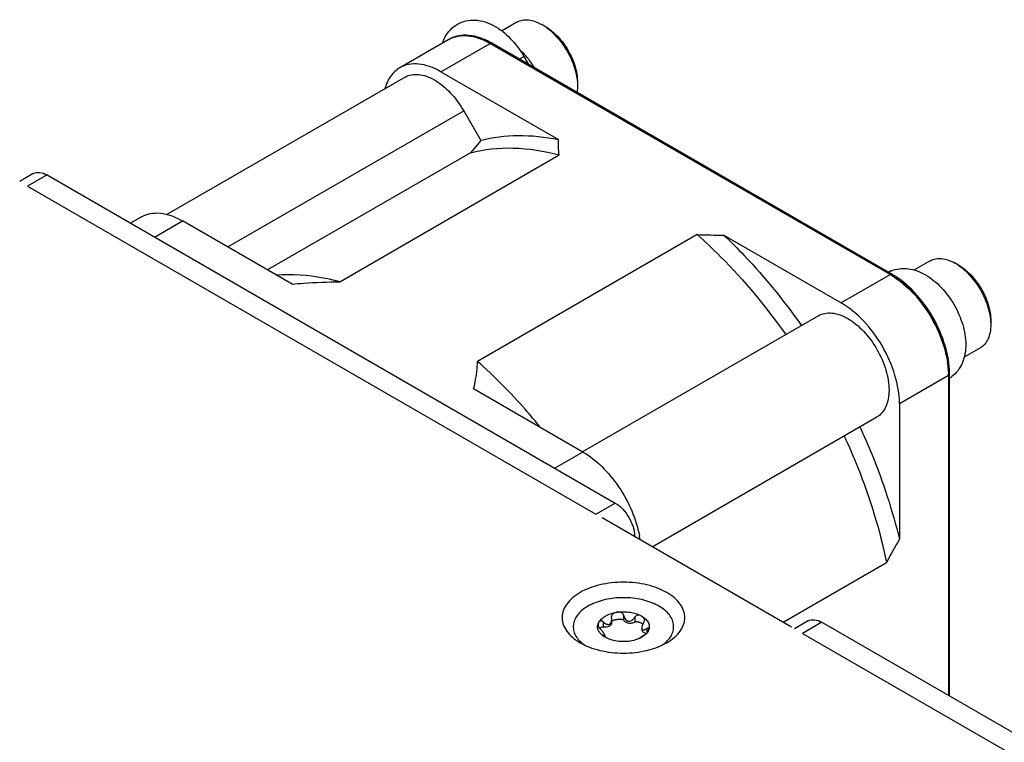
# Model space of a CAD drawing. Header units: inches. Extents: x 0 to 34, y 0 to 22.
# Tile 62 of 71: x 26.7 to 27.9, y 13.9 to 14.8. Entities that reach past the tile are written whole.
import ezdxf

# ---------------------------------------------------------------- set-up
doc = ezdxf.new("R2010")
doc.units = ezdxf.units.IN
doc.header["$LTSCALE"] = 1.87
doc.header["$MEASUREMENT"] = 0
doc.layers.get('0').update_dxf_attribs({"linetype": 'CONTINUOUS'})

msp = doc.modelspace()

# ---------------------------------------------------------------- linework, layer by layer
at = {"color": 6, "linetype": 'CONTINUOUS'}
for p, q in [((27.3121, 14.762), (27.2928, 14.7508)), ((27.3482, 14.7563), (27.3437, 14.7588)), ((27.2267, 14.7403), (27.165, 14.7047)), ((27.2167, 14.6995), (27.2784, 14.7352)), ((27.2784, 14.7352), (27.7818, 14.4445)), ((27.7841, 14.4447), (27.2807, 14.7354)), ((27.2167, 14.6995), (27.3644, 14.6142)), ((27.1718, 14.6929), (26.8722, 14.5199)), ((27.3882, 14.6865), (27.3884, 14.6815)), ((27.3884, 14.6866), (27.3884, 14.6815)), ((26.9487, 14.4792), (27.2453, 14.6504)), ((27.2453, 14.6504), (27.2668, 14.6132)), ((27.2668, 14.6132), (27.254, 14.5978)), ((27.254, 14.5978), (26.9987, 14.4503)), ((27.0894, 14.4355), (27.3654, 14.5949)), ((26.8402, 14.5171), (26.8264, 14.5091)), ((26.8566, 14.4917), (26.8919, 14.512)), ((27.0294, 14.4326), (26.8919, 14.512)), ((27.5388, 14.4948), (27.2627, 14.3354)), ((27.5723, 14.4942), (27.7201, 14.4089)), ((27.8318, 14.4619), (27.8112, 14.45)), ((27.8678, 14.4562), (27.8634, 14.4588)), ((27.7818, 14.4445), (27.7201, 14.4089)), ((27.6914, 14.3928), (27.3949, 14.2216)), ((27.9078, 14.3865), (27.908, 14.3814)), ((27.908, 14.3866), (27.908, 14.3814)), ((27.895, 14.3525), (27.8745, 14.3407)), ((27.7932, 14.2823), (27.8549, 14.3179)), ((27.8549, 14.3179), (27.8549, 13.9153)), ((27.8562, 13.9145), (27.8562, 14.3198)), ((27.3953, 14.2213), (27.2578, 14.3007)), ((27.7932, 14.2823), (27.7932, 14.1117)), ((27.4823, 14.1023), (27.7649, 14.2655)), ((27.3953, 14.2213), (27.36, 14.201)), ((27.6469, 14.0073), (27.7769, 14.0824))]:
    msp.add_line(p, q, dxfattribs=at)
at = {"color": 7, "linetype": 'CONTINUOUS'}
for p, q in [((27.3151, 14.7155), (27.321, 14.7189)), ((27.321, 14.7189), (27.3268, 14.7087)), ((26.7041, 14.5715), (26.687, 14.5616)), ((26.7214, 14.5698), (26.697, 14.5557)), ((26.7214, 14.5698), (27.4359, 14.1572)), ((27.4115, 14.1431), (27.4359, 14.1572)), ((27.6577, 14.0011), (27.4196, 14.1386)), ((27.4464, 14.0163), (27.4464, 14.0099)), ((27.414, 14.0043), (27.4148, 14.0065)), ((27.4208, 14.0079), (27.4208, 14.0015)), ((27.4312, 14.0147), (27.4312, 14.0139)), ((27.4315, 14.0111), (27.4312, 14.0139)), ((27.4315, 14.0063), (27.4315, 14.0111)), ((27.4607, 14.0141), (27.4607, 14.0077)), ((27.6785, 14.0089), (27.6613, 13.999)), ((27.6957, 14.0072), (27.6714, 13.9931)), ((27.6957, 14.0072), (28.4102, 13.5946)), ((27.4205, 13.9909), (27.4198, 13.991)), ((27.4205, 13.9909), (27.4205, 13.9903)), ((27.4694, 14.0003), (27.4694, 13.9978)), ((27.4757, 13.9994), (27.4757, 13.9941)), ((27.423, 13.9886), (27.423, 13.9904)), ((27.4689, 13.9888), (27.4664, 13.987)), ((27.4692, 13.9884), (27.4664, 13.987)), ((27.4716, 13.9906), (27.4689, 13.9888)), ((27.4719, 13.9902), (27.4692, 13.9884))]:
    msp.add_line(p, q, dxfattribs=at)
at = {"color": 3, "linetype": 'CONTINUOUS'}
for p, q in [((26.697, 14.5557), (27.4115, 14.1431)), ((27.6714, 13.9931), (28.3859, 13.5805))]:
    msp.add_line(p, q, dxfattribs=at)
at = {"color": 6, "linetype": 'CONTINUOUS'}
for centre, radius, start, end in [((27.3121, 14.7041), 0.0632, 55.3134, 59.9761), ((27.3092, 14.6997), 0.0685, 55.0559, 55.3891), ((27.5683, 15.1892), 0.695, 267.5678, 270.3336), ((27.8317, 14.4041), 0.0632, 55.3134, 59.9761), ((27.8288, 14.3997), 0.0685, 55.0559, 55.3891), ((27.7326, 14.3592), 0.0984, 59.0153, 59.9957), ((27.7565, 14.3179), 0.0984, 0.0027, 0.9798), ((27.3395, 14.0921), 0.129, 8.5041, 10.8), ((28.3931, 13.7607), 0.6951, 149.6664, 152.432)]:
    msp.add_arc(centre, radius, start, end, dxfattribs=at)
at = {"color": 7, "linetype": 'CONTINUOUS'}
for centre, radius, start, end in [((27.7974, 14.414), 0.0381, 113.2007, 118.2792), ((27.8363, 14.3467), 0.0381, 301.72, 306.7822), ((27.425, 14.0016), 0.0114, 166.1516, 168.9482), ((27.4223, 14.0145), 0.0437, 228.6445, 230.4545), ((27.4246, 14.0173), 0.0473, 230.47, 234.8303), ((27.4664, 14.0192), 0.0497, 305.1757, 307.2685), ((27.4684, 14.0166), 0.0464, 307.2778, 309.8628)]:
    msp.add_arc(centre, radius, start, end, dxfattribs=at)
for points, knots in [([(27.222, 14.7433), (27.2238, 14.7466), (27.2281, 14.7528), (27.2341, 14.7575), (27.2373, 14.7594)], [0, 0, 0, 0, 0.50101, 1, 1, 1, 1]), ([(27.2373, 14.7594), (27.2407, 14.7613), (27.2481, 14.7642), (27.264, 14.7653), (27.2844, 14.7586), (27.3052, 14.7419), (27.3162, 14.7271), (27.321, 14.7189)], [0, 0, 0, 0, 0.113732, 0.228022, 0.46361, 0.722138, 1, 1, 1, 1]), ([(26.7041, 14.5715), (26.7065, 14.5728), (26.7128, 14.5738), (26.7185, 14.5714), (26.7214, 14.5698)], [0, 0, 0, 0, 0.449167, 1, 1, 1, 1]), ([(27.7824, 14.449), (27.7858, 14.4505), (27.7931, 14.4524), (27.8084, 14.4522), (27.8275, 14.4448), (27.8471, 14.4285), (27.8629, 14.4069), (27.8736, 14.3824), (27.878, 14.3573), (27.8748, 14.3371), (27.8673, 14.3238), (27.862, 14.3184), (27.8591, 14.3162)], [0, 0, 0, 0, 0.056515, 0.113644, 0.232019, 0.361588, 0.500034, 0.638468, 0.768012, 0.886362, 0.943469, 1, 1, 1, 1]), ([(27.4359, 14.1572), (27.4431, 14.153), (27.4545, 14.1398), (27.4602, 14.1234), (27.4602, 14.115)], [0, 0, 0, 0, 0.500006, 1, 1, 1, 1]), ([(27.5008, 13.9816), (27.5041, 13.9836), (27.5103, 13.9878), (27.5176, 13.9955), (27.5216, 14.0028), (27.5231, 14.0087), (27.5235, 14.0131), (27.5231, 14.0175), (27.5216, 14.0235), (27.5176, 14.0307), (27.5103, 14.0384), (27.5006, 14.0451), (27.4889, 14.0506), (27.4756, 14.0546), (27.4612, 14.0571), (27.4462, 14.058), (27.4312, 14.0571), (27.4168, 14.0546), (27.4035, 14.0506), (27.3954, 14.0468), (27.3916, 14.0446)], [0, 0, 0, 0, 0.06036, 0.114358, 0.162927, 0.185899, 0.208445, 0.230991, 0.253963, 0.302532, 0.35653, 0.41689, 0.483455, 0.555278, 0.630877, 0.708445, 0.786013, 0.861612, 0.933435, 1, 1, 1, 1]), ([(27.3916, 14.0446), (27.3882, 14.0427), (27.3821, 14.0384), (27.3748, 14.0307), (27.3708, 14.0235), (27.3693, 14.0175), (27.3689, 14.0131), (27.3693, 14.0087), (27.3708, 14.0028), (27.3748, 13.9955), (27.3821, 13.9878), (27.3883, 13.9836), (27.3916, 13.9816)], [0, 0, 0, 0, 0.144785, 0.274307, 0.390807, 0.445907, 0.499989, 0.554071, 0.609173, 0.725678, 0.855208, 1, 1, 1, 1]), ([(27.4982, 13.981), (27.5003, 13.9827), (27.504, 13.9864), (27.5079, 13.9929), (27.5096, 13.9998), (27.5091, 14.0068), (27.5063, 14.0136), (27.5015, 14.0198), (27.4948, 14.0253), (27.4865, 14.03), (27.4769, 14.0338), (27.4663, 14.0365), (27.455, 14.038), (27.4434, 14.0383), (27.4319, 14.0374), (27.4208, 14.0353), (27.4107, 14.0321), (27.4044, 14.0291), (27.4015, 14.0275)], [0, 0, 0, 0, 0.054578, 0.103852, 0.149605, 0.194551, 0.241652, 0.293242, 0.350594, 0.41397, 0.482853, 0.556173, 0.632487, 0.710129, 0.78734, 0.862389, 0.933701, 1, 1, 1, 1]), ([(27.4015, 14.0275), (27.3991, 14.0261), (27.3947, 14.0231), (27.3891, 14.0177), (27.3852, 14.0118), (27.3831, 14.0056), (27.3829, 13.9991), (27.3846, 13.9928), (27.3882, 13.9868), (27.3915, 13.9833), (27.3934, 13.9817)], [0, 0, 0, 0, 0.149362, 0.285023, 0.408283, 0.522479, 0.632921, 0.745886, 0.866988, 1, 1, 1, 1]), ([(27.4232, 14.015), (27.4253, 14.0162), (27.4301, 14.0182), (27.4351, 14.0194), (27.4378, 14.0198)], [0, 0, 0, 0, 0.477388, 1, 1, 1, 1]), ([(27.4378, 14.0198), (27.437, 14.0197), (27.4355, 14.0194), (27.4338, 14.0186), (27.4326, 14.0177), (27.4318, 14.0168), (27.4313, 14.0158), (27.4312, 14.0151), (27.4312, 14.0147)], [0, 0, 0, 0, 0.255133, 0.504723, 0.627908, 0.750456, 0.873864, 1, 1, 1, 1]), ([(27.4378, 14.0198), (27.4406, 14.0202), (27.4462, 14.0207), (27.4545, 14.02), (27.4623, 14.0182), (27.4671, 14.0162), (27.4692, 14.015)], [0, 0, 0, 0, 0.261231, 0.522456, 0.772024, 1, 1, 1, 1]), ([(27.4464, 14.0163), (27.4464, 14.0167), (27.446, 14.0175), (27.4452, 14.0185), (27.4441, 14.0192), (27.4425, 14.0198), (27.4403, 14.0201), (27.4386, 14.0199), (27.4378, 14.0198)], [0, 0, 0, 0, 0.124252, 0.249241, 0.374987, 0.501039, 0.751829, 1, 1, 1, 1]), ([(27.4464, 14.0163), (27.4466, 14.0154), (27.4471, 14.0138), (27.4483, 14.0114), (27.4498, 14.0098), (27.4513, 14.009), (27.4529, 14.0085), (27.4551, 14.0087), (27.4574, 14.01), (27.4593, 14.0119), (27.4603, 14.0133), (27.4607, 14.0141)], [0, 0, 0, 0, 0.125061, 0.249967, 0.374367, 0.436533, 0.498555, 0.621959, 0.74694, 0.873188, 1, 1, 1, 1]), ([(27.4692, 14.015), (27.4686, 14.0153), (27.4672, 14.0159), (27.4653, 14.0162), (27.4638, 14.0161), (27.4626, 14.0158), (27.4615, 14.0151), (27.461, 14.0144), (27.4607, 14.0141)], [0, 0, 0, 0, 0.229664, 0.470778, 0.597067, 0.727725, 0.862623, 1, 1, 1, 1]), ([(27.4232, 13.9884), (27.4216, 13.9894), (27.4187, 13.9914), (27.4154, 13.9952), (27.4139, 13.9988), (27.4136, 14.0017), (27.4138, 14.0031), (27.4139, 14.0038)], [0, 0, 0, 0, 0.292404, 0.549713, 0.779641, 0.889817, 1, 1, 1, 1]), ([(27.4148, 14.0065), (27.4147, 14.0064), (27.4144, 14.0056), (27.4143, 14.0049), (27.4143, 14.0043)], [0, 0, 0, 0, 0.240951, 1, 1, 1, 1]), ([(27.4143, 14.0043), (27.4143, 14.0034), (27.4148, 14.0015), (27.4159, 13.9999), (27.4167, 13.9991)], [0, 0, 0, 0, 0.444907, 1, 1, 1, 1]), ([(27.4148, 14.0065), (27.4156, 14.0082), (27.4181, 14.0115), (27.4214, 14.0139), (27.4232, 14.015)], [0, 0, 0, 0, 0.462863, 1, 1, 1, 1]), ([(27.4208, 14.0079), (27.4205, 14.0082), (27.4199, 14.0086), (27.4188, 14.009), (27.4179, 14.009), (27.4168, 14.0087), (27.4156, 14.0079), (27.415, 14.007), (27.4148, 14.0065)], [0, 0, 0, 0, 0.165468, 0.313412, 0.444096, 0.563129, 0.783865, 1, 1, 1, 1]), ([(27.4208, 14.0079), (27.4214, 14.0073), (27.4226, 14.0062), (27.4243, 14.0052), (27.4258, 14.0047), (27.4269, 14.0045), (27.428, 14.0046), (27.4287, 14.0048), (27.429, 14.005)], [0, 0, 0, 0, 0.270423, 0.527957, 0.650827, 0.769595, 0.885152, 1, 1, 1, 1]), ([(27.4208, 14.0015), (27.422, 14.0013), (27.4246, 14.0013), (27.4276, 14.002), (27.4295, 14.0031), (27.4306, 14.004), (27.4313, 14.0051), (27.4315, 14.0059), (27.4315, 14.0063)], [0, 0, 0, 0, 0.299692, 0.580883, 0.704748, 0.814643, 0.911534, 1, 1, 1, 1]), ([(27.429, 14.005), (27.4294, 14.0053), (27.4302, 14.0061), (27.431, 14.0076), (27.4314, 14.0093), (27.4315, 14.0105), (27.4315, 14.0111)], [0, 0, 0, 0, 0.230953, 0.476952, 0.734871, 1, 1, 1, 1]), ([(27.4315, 14.0086), (27.4317, 14.0088), (27.4321, 14.0091), (27.4331, 14.0097), (27.4347, 14.0103), (27.4366, 14.0108), (27.4387, 14.0111), (27.4408, 14.0113), (27.443, 14.0112), (27.4447, 14.011), (27.4459, 14.0105), (27.4463, 14.0101), (27.4464, 14.0099)], [0, 0, 0, 0, 0.050181, 0.105945, 0.227112, 0.355925, 0.489248, 0.625169, 0.761617, 0.893487, 0.952466, 1, 1, 1, 1]), ([(27.4464, 14.0099), (27.4469, 14.0089), (27.4483, 14.0078), (27.4505, 14.0069), (27.4532, 14.0062), (27.4562, 14.0062), (27.4589, 14.0068), (27.4602, 14.0074), (27.4607, 14.0077)], [0, 0, 0, 0, 0.200285, 0.324188, 0.459287, 0.741052, 0.876435, 1, 1, 1, 1]), ([(27.4607, 14.0077), (27.4611, 14.0079), (27.4621, 14.0081), (27.4635, 14.0081), (27.4649, 14.0078), (27.4667, 14.0073), (27.4686, 14.0065), (27.47, 14.0056), (27.4706, 14.0052)], [0, 0, 0, 0, 0.128492, 0.267704, 0.403469, 0.533795, 0.778037, 1, 1, 1, 1]), ([(27.4692, 14.015), (27.471, 14.0139), (27.4743, 14.0115), (27.4773, 14.0075), (27.4785, 14.0042), (27.4788, 14.0017), (27.4785, 13.9992), (27.4779, 13.9976), (27.4776, 13.9968)], [0, 0, 0, 0, 0.293058, 0.545587, 0.661032, 0.772791, 0.88456, 1, 1, 1, 1]), ([(27.4726, 14.0101), (27.4726, 14.0106), (27.4724, 14.0117), (27.4716, 14.013), (27.4705, 14.0141), (27.4696, 14.0147), (27.4692, 14.015)], [0, 0, 0, 0, 0.260933, 0.50693, 0.75116, 1, 1, 1, 1]), ([(27.4719, 14.0076), (27.4712, 14.0065), (27.4703, 14.0047), (27.4696, 14.0022), (27.4694, 14.0009), (27.4694, 14.0003)], [0, 0, 0, 0, 0.521123, 0.77059, 1, 1, 1, 1]), ([(27.4719, 14.0076), (27.4721, 14.008), (27.4724, 14.0088), (27.4726, 14.0097), (27.4726, 14.0101)], [0, 0, 0, 0, 0.51506, 1, 1, 1, 1]), ([(27.6785, 14.0089), (27.6808, 14.0102), (27.6872, 14.0112), (27.6929, 14.0088), (27.6957, 14.0072)], [0, 0, 0, 0, 0.449167, 1, 1, 1, 1]), ([(27.4162, 13.9997), (27.4167, 14.0002), (27.4181, 14.0012), (27.4199, 14.0016), (27.4208, 14.0015)], [0, 0, 0, 0, 0.450616, 1, 1, 1, 1]), ([(27.4229, 13.9904), (27.4229, 13.9906), (27.4228, 13.9912), (27.4224, 13.992), (27.4217, 13.9931), (27.4209, 13.9943), (27.4199, 13.9956), (27.4186, 13.9972), (27.4175, 13.9984), (27.4167, 13.9991)], [0, 0, 0, 0, 0.057012, 0.149742, 0.271653, 0.410548, 0.5571, 0.705939, 1, 1, 1, 1]), ([(27.4198, 13.991), (27.4198, 13.991), (27.4199, 13.9909), (27.42, 13.9908), (27.4202, 13.9906), (27.4205, 13.9903), (27.4209, 13.9899), (27.4214, 13.9896), (27.4222, 13.989), (27.4228, 13.9887), (27.4232, 13.9884)], [0, 0, 0, 0, 0.017902, 0.044777, 0.123689, 0.229366, 0.355395, 0.498057, 0.654557, 1, 1, 1, 1]), ([(27.4205, 13.9909), (27.4208, 13.9907), (27.4213, 13.9905), (27.4219, 13.9902), (27.4222, 13.9901), (27.4225, 13.99), (27.4228, 13.9901), (27.4229, 13.9902), (27.4229, 13.9904), (27.4229, 13.9904)], [0, 0, 0, 0, 0.379129, 0.535815, 0.667278, 0.771669, 0.85082, 0.917383, 1, 1, 1, 1]), ([(27.4694, 14.0003), (27.4694, 13.9999), (27.4695, 13.9992), (27.4699, 13.9983), (27.4707, 13.9977), (27.4716, 13.9976), (27.4725, 13.9978), (27.4736, 13.9982), (27.4746, 13.9987), (27.4753, 13.9991), (27.4757, 13.9994)], [0, 0, 0, 0, 0.142843, 0.258675, 0.357678, 0.459441, 0.57437, 0.703662, 0.846183, 1, 1, 1, 1]), ([(27.4694, 13.9978), (27.4694, 13.9973), (27.4697, 13.9962), (27.4709, 13.9949), (27.4727, 13.9938), (27.4741, 13.9933), (27.4748, 13.9932)], [0, 0, 0, 0, 0.19873, 0.425496, 0.693339, 1, 1, 1, 1]), ([(27.4716, 13.9906), (27.4723, 13.9911), (27.4736, 13.992), (27.4758, 13.994), (27.4771, 13.9957), (27.4776, 13.9968)], [0, 0, 0, 0, 0.283401, 0.563926, 1, 1, 1, 1]), ([(27.4776, 13.9968), (27.477, 13.9956), (27.4753, 13.9931), (27.4731, 13.9911), (27.4719, 13.9902)], [0, 0, 0, 0, 0.472041, 1, 1, 1, 1]), ([(27.4781, 13.9987), (27.4781, 13.9989), (27.478, 13.9993), (27.4778, 13.9997), (27.4774, 14), (27.4768, 13.9999), (27.4762, 13.9997), (27.4759, 13.9995), (27.4757, 13.9994)], [0, 0, 0, 0, 0.209438, 0.304235, 0.399221, 0.63592, 0.801604, 1, 1, 1, 1]), ([(27.4776, 13.9968), (27.4777, 13.9972), (27.478, 13.9978), (27.4781, 13.9984), (27.4781, 13.9987)], [0, 0, 0, 0, 0.539261, 1, 1, 1, 1]), ([(27.3916, 13.9816), (27.3954, 13.9795), (27.4035, 13.9757), (27.4168, 13.9716), (27.4312, 13.9691), (27.4462, 13.9683), (27.4612, 13.9691), (27.4756, 13.9716), (27.4889, 13.9757), (27.497, 13.9795), (27.5008, 13.9816)], [0, 0, 0, 0, 0.114159, 0.237333, 0.366983, 0.500006, 0.633028, 0.762676, 0.885846, 1, 1, 1, 1]), ([(27.4546, 13.9836), (27.4518, 13.9831), (27.4462, 13.9827), (27.4379, 13.9833), (27.4301, 13.9851), (27.4253, 13.9872), (27.4232, 13.9884)], [0, 0, 0, 0, 0.261231, 0.522456, 0.772024, 1, 1, 1, 1]), ([(27.4664, 13.987), (27.4655, 13.9866), (27.4617, 13.985), (27.4577, 13.984), (27.4546, 13.9836)], [0, 0, 0, 0, 0.237717, 1, 1, 1, 1])]:
    msp.add_open_spline(points, degree=3, knots=knots, dxfattribs=at)
at = {"color": 6, "linetype": 'CONTINUOUS'}
for points, knots in [([(27.3121, 14.762), (27.3142, 14.7632), (27.319, 14.7649), (27.327, 14.7651), (27.3354, 14.7631), (27.341, 14.7604), (27.3437, 14.7588)], [0, 0, 0, 0, 0.217772, 0.450952, 0.710201, 1, 1, 1, 1]), ([(27.3482, 14.7563), (27.3539, 14.753), (27.3647, 14.7439), (27.3773, 14.7267), (27.3859, 14.7071), (27.3884, 14.6932), (27.3884, 14.6866)], [0, 0, 0, 0, 0.237216, 0.499998, 0.762781, 1, 1, 1, 1]), ([(27.3484, 14.7559), (27.3538, 14.7521), (27.3639, 14.7427), (27.376, 14.7256), (27.3847, 14.7065), (27.3877, 14.693), (27.3882, 14.6865)], [0, 0, 0, 0, 0.240631, 0.500526, 0.760134, 1, 1, 1, 1]), ([(27.2807, 14.7354), (27.276, 14.7381), (27.2668, 14.7424), (27.2524, 14.7459), (27.2387, 14.7455), (27.2304, 14.7424), (27.2267, 14.7403)], [0, 0, 0, 0, 0.28227, 0.539018, 0.77522, 1, 1, 1, 1]), ([(27.2267, 14.7403), (27.2301, 14.7422), (27.2379, 14.7451), (27.2509, 14.7454), (27.2648, 14.7421), (27.2738, 14.7378), (27.2784, 14.7352)], [0, 0, 0, 0, 0.217753, 0.450926, 0.710192, 1, 1, 1, 1]), ([(27.2784, 14.7352), (27.2786, 14.7353), (27.2793, 14.7356), (27.2802, 14.7357), (27.2807, 14.7354)], [0, 0, 0, 0, 0.29503, 1, 1, 1, 1]), ([(27.2807, 14.7354), (27.2808, 14.7353), (27.2814, 14.7348), (27.2816, 14.7339), (27.2816, 14.7333)], [0, 0, 0, 0, 0.220811, 1, 1, 1, 1]), ([(27.3226, 14.7204), (27.322, 14.7211), (27.3196, 14.7236), (27.3171, 14.7261), (27.3151, 14.7278)], [0, 0, 0, 0, 0.254826, 1, 1, 1, 1]), ([(27.2167, 14.6995), (27.2121, 14.7022), (27.2031, 14.7064), (27.1892, 14.7098), (27.1762, 14.7095), (27.1684, 14.7066), (27.165, 14.7047)], [0, 0, 0, 0, 0.289805, 0.549056, 0.782233, 1, 1, 1, 1]), ([(27.3344, 14.7044), (27.3335, 14.7059), (27.33, 14.7115), (27.3259, 14.7167), (27.3226, 14.7204)], [0, 0, 0, 0, 0.253521, 1, 1, 1, 1]), ([(27.165, 14.7047), (27.1605, 14.7021), (27.1523, 14.6943), (27.1479, 14.6841), (27.1463, 14.6786)], [0, 0, 0, 0, 0.473216, 1, 1, 1, 1]), ([(27.1718, 14.6929), (27.1742, 14.6943), (27.1798, 14.6963), (27.189, 14.6965), (27.1989, 14.6941), (27.213, 14.6874), (27.2299, 14.6732), (27.2406, 14.6586), (27.2453, 14.6504)], [0, 0, 0, 0, 0.090855, 0.188138, 0.2963, 0.417206, 0.693696, 1, 1, 1, 1]), ([(27.3884, 14.6815), (27.3884, 14.6808), (27.3883, 14.6781), (27.3881, 14.6755), (27.3878, 14.6735)], [0, 0, 0, 0, 0.257939, 1, 1, 1, 1]), ([(27.2668, 14.6132), (27.282, 14.6173), (27.3149, 14.6214), (27.3477, 14.6177), (27.3644, 14.6142)], [0, 0, 0, 0, 0.480321, 1, 1, 1, 1]), ([(27.254, 14.5978), (27.2713, 14.6023), (27.3092, 14.6061), (27.3465, 14.6), (27.3654, 14.5949)], [0, 0, 0, 0, 0.476585, 1, 1, 1, 1]), ([(26.8402, 14.5171), (26.8436, 14.5191), (26.8514, 14.5219), (26.8644, 14.5223), (26.8783, 14.5189), (26.8873, 14.5146), (26.8919, 14.512)], [0, 0, 0, 0, 0.217767, 0.450945, 0.710196, 1, 1, 1, 1]), ([(27.5388, 14.4948), (27.549, 14.4858), (27.5897, 14.4472), (27.6257, 14.4038), (27.6502, 14.369)], [0, 0, 0, 0, 0.241723, 1, 1, 1, 1]), ([(27.5723, 14.4942), (27.5812, 14.4858), (27.6165, 14.4504), (27.6482, 14.4114), (27.6699, 14.3804)], [0, 0, 0, 0, 0.243321, 1, 1, 1, 1]), ([(27.8318, 14.4619), (27.8339, 14.4631), (27.8387, 14.4649), (27.8466, 14.4651), (27.8551, 14.463), (27.8606, 14.4604), (27.8634, 14.4588)], [0, 0, 0, 0, 0.217772, 0.450952, 0.710201, 1, 1, 1, 1]), ([(27.8678, 14.4562), (27.8736, 14.4529), (27.8844, 14.4438), (27.897, 14.4266), (27.9056, 14.4071), (27.908, 14.3932), (27.908, 14.3866)], [0, 0, 0, 0, 0.237216, 0.499998, 0.762781, 1, 1, 1, 1]), ([(27.8681, 14.4558), (27.8735, 14.452), (27.8836, 14.4426), (27.8957, 14.4255), (27.9043, 14.4065), (27.9073, 14.393), (27.9078, 14.3865)], [0, 0, 0, 0, 0.240631, 0.500526, 0.760134, 1, 1, 1, 1]), ([(27.0894, 14.4355), (27.0826, 14.4373), (27.0567, 14.4433), (27.0298, 14.4453), (27.0103, 14.4438)], [0, 0, 0, 0, 0.263819, 1, 1, 1, 1]), ([(27.7841, 14.4447), (27.7839, 14.4448), (27.7832, 14.4451), (27.7823, 14.4448), (27.7818, 14.4445)], [0, 0, 0, 0, 0.220806, 1, 1, 1, 1]), ([(27.7832, 14.4436), (27.7933, 14.4376), (27.8123, 14.4213), (27.8346, 14.3906), (27.85, 14.356), (27.8546, 14.3313), (27.8548, 14.3196)], [0, 0, 0, 0, 0.237852, 0.499976, 0.762126, 1, 1, 1, 1]), ([(27.8562, 14.3198), (27.8562, 14.3317), (27.8518, 14.3566), (27.8364, 14.3916), (27.8138, 14.4225), (27.7944, 14.4388), (27.7841, 14.4447)], [0, 0, 0, 0, 0.238071, 0.499995, 0.761922, 1, 1, 1, 1]), ([(27.785, 14.4426), (27.785, 14.4429), (27.785, 14.4436), (27.7846, 14.4444), (27.7841, 14.4447)], [0, 0, 0, 0, 0.295023, 1, 1, 1, 1]), ([(27.785, 14.4426), (27.7949, 14.4369), (27.8137, 14.4211), (27.8356, 14.3912), (27.8506, 14.3573), (27.8549, 14.3331), (27.8549, 14.3217)], [0, 0, 0, 0, 0.237223, 0.500006, 0.762787, 1, 1, 1, 1]), ([(27.0294, 14.4326), (27.0344, 14.433), (27.0543, 14.4345), (27.0744, 14.4353), (27.0894, 14.4355)], [0, 0, 0, 0, 0.249345, 1, 1, 1, 1]), ([(27.7932, 14.2823), (27.7932, 14.2943), (27.7887, 14.3195), (27.773, 14.355), (27.7501, 14.3863), (27.7304, 14.4029), (27.7201, 14.4089)], [0, 0, 0, 0, 0.237214, 0.499994, 0.762778, 1, 1, 1, 1]), ([(27.6914, 14.3928), (27.6939, 14.3942), (27.6994, 14.3962), (27.7087, 14.3965), (27.7186, 14.3941), (27.7327, 14.3874), (27.7495, 14.3732), (27.7658, 14.3509), (27.777, 14.3256), (27.7808, 14.304), (27.7796, 14.2884), (27.7767, 14.2786), (27.7719, 14.2707), (27.7674, 14.2669), (27.7649, 14.2655)], [0, 0, 0, 0, 0.045424, 0.094073, 0.148152, 0.208609, 0.346859, 0.500008, 0.653156, 0.791401, 0.851854, 0.905931, 0.954577, 1, 1, 1, 1]), ([(27.908, 14.3814), (27.908, 14.3782), (27.9076, 14.3722), (27.9051, 14.3638), (27.9009, 14.357), (27.897, 14.3537), (27.895, 14.3525)], [0, 0, 0, 0, 0.289789, 0.549054, 0.782226, 1, 1, 1, 1]), ([(27.2578, 14.3007), (27.2585, 14.3036), (27.261, 14.315), (27.2625, 14.3266), (27.2627, 14.3354)], [0, 0, 0, 0, 0.252171, 1, 1, 1, 1]), ([(27.3418, 14.2524), (27.3356, 14.26), (27.311, 14.2892), (27.284, 14.3165), (27.2627, 14.3354)], [0, 0, 0, 0, 0.256116, 1, 1, 1, 1]), ([(27.8562, 14.3198), (27.8562, 14.32), (27.8561, 14.3208), (27.8554, 14.3214), (27.8549, 14.3217)], [0, 0, 0, 0, 0.220815, 1, 1, 1, 1]), ([(27.8549, 14.3179), (27.8551, 14.318), (27.8557, 14.3185), (27.8562, 14.3192), (27.8562, 14.3198)], [0, 0, 0, 0, 0.295018, 1, 1, 1, 1]), ([(27.7434, 14.2531), (27.7488, 14.2415), (27.7688, 14.1957), (27.7845, 14.1479), (27.7932, 14.1117)], [0, 0, 0, 0, 0.255961, 1, 1, 1, 1]), ([(27.7237, 14.2417), (27.7298, 14.2286), (27.7519, 14.1771), (27.7686, 14.1232), (27.7769, 14.0824)], [0, 0, 0, 0, 0.257364, 1, 1, 1, 1]), ([(27.3953, 14.2213), (27.404, 14.2163), (27.4207, 14.203), (27.4414, 14.1777), (27.4574, 14.1483), (27.4642, 14.1269), (27.4662, 14.1162)], [0, 0, 0, 0, 0.231337, 0.486919, 0.749452, 1, 1, 1, 1])]:
    msp.add_open_spline(points, degree=3, knots=knots, dxfattribs=at)
at = {"color": 7, "linetype": 'CONTINUOUS'}
msp.add_open_spline([(27.219, 14.7363), (27.2198, 14.7387), (27.2208, 14.7411), (27.222, 14.7433)], degree=3, dxfattribs=at)
at = {"color": 6, "linetype": 'CONTINUOUS'}
msp.add_open_spline([(27.3654, 14.5949), (27.3646, 14.6013), (27.3643, 14.6078), (27.3644, 14.6142)], degree=3, dxfattribs=at)

doc.saveas('drawing.dxf')
